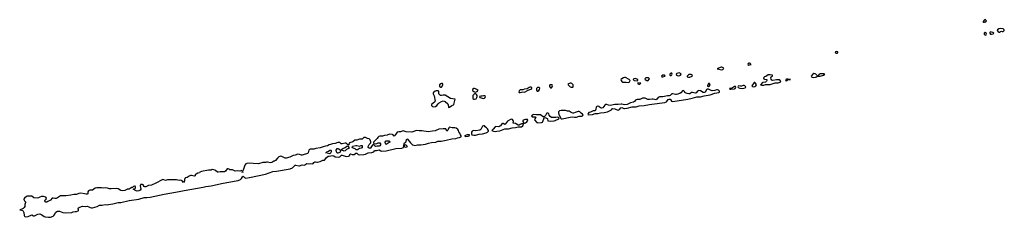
# Model space of a CAD drawing. Header units: inches. Extents: x 2554595 to 2793962, y 331849 to 426146.
# Tile 21 of 45: x 2628761 to 2650816, y 346320 to 350755. Entities that reach past the tile are written whole.
import ezdxf

# ---------------------------------------------------------------- set-up
doc = ezdxf.new("R2010")
doc.units = ezdxf.units.IN
doc.header["$MEASUREMENT"] = 0
for name, color, linetype in [('C6324', 7, 'Continuous'), ('C6334', 7, 'Continuous'), ('C6344', 7, 'Continuous'), ('C6345', 7, 'Continuous'), ('C6355', 7, 'Continuous')]:
    doc.layers.add(name, color=color, linetype=linetype)

msp = doc.modelspace()

# ---------------------------------------------------------------- linework, layer by layer
at = {"layer": 'C6324', "color": 5, "elevation": 20}
msp.add_lwpolyline([(2630000, 346829), (2629970, 346830), (2629910, 346815), (2629797, 346803), (2629678, 346802), (2629650, 346790), (2629610, 346757), (2629575, 346745), (2629550, 346745), (2629510, 346753), (2629490, 346750), (2629450, 346704), (2629390, 346677), (2629370, 346663), (2629359, 346661), (2629350, 346660), (2629332, 346670), (2629327, 346690), (2629333, 346710), (2629356, 346730), (2629362, 346750), (2629345, 346770), (2629293, 346790), (2629246, 346790), (2629210, 346773), (2629184, 346756), (2629150, 346747), (2629080, 346760), (2629030, 346795), (2628930, 346793), (2628910, 346785), (2628867, 346750), (2628855, 346730), (2628857, 346717), (2628870, 346690), (2628888, 346670), (2628892, 346650), (2628878, 346610), (2628876, 346564), (2628861, 346539), (2628841, 346519), (2628810, 346502), (2628761, 346490), (2628830, 346471), (2628840, 346460), (2628852, 346432), (2628863, 346363), (2628869, 346349), (2628879, 346339), (2628894, 346334), (2628950, 346342), (2629030, 346373), (2629070, 346355), (2629090, 346355), (2629168, 346392), (2629210, 346399), (2629230, 346394), (2629259, 346379), (2629310, 346335), (2629329, 346329), (2629410, 346320), (2629450, 346325), (2629512, 346348), (2629535, 346365), (2629549, 346390), (2629561, 346430), (2629590, 346452), (2629610, 346458), (2629650, 346457), (2629730, 346430), (2629783, 346423), (2629927, 346430), (2629957, 346443), (2630000, 346449)], dxfattribs=at)
at = {"layer": 'C6334', "color": 5, "elevation": 20}
for points in [[(2638110, 349161), (2638090, 349159), (2638064, 349150), (2638026, 349110), (2638024, 349090), (2638045, 349045), (2638070, 348930), (2638060, 348910), (2637985, 348850), (2637983, 348830), (2637990, 348822), (2638007, 348807), (2638030, 348801), (2638072, 348808), (2638107, 348830), (2638135, 348870), (2638158, 348890), (2638210, 348922), (2638250, 348933), (2638290, 348916), (2638348, 348868), (2638362, 348842), (2638366, 348790), (2638370, 348784), (2638390, 348793), (2638440, 348830), (2638478, 348842), (2638489, 348851), (2638516, 348970), (2638409, 348989), (2638290, 349059), (2638250, 349061), (2638212, 349052), (2638190, 349054), (2638149, 349090), (2638151, 349129), (2638147, 349150), (2638137, 349157)], [(2638230, 349321), (2638210, 349320), (2638192, 349312), (2638162, 349290), (2638162, 349270), (2638175, 349250), (2638190, 349237), (2638210, 349244), (2638231, 349269), (2638240, 349290), (2638240, 349310)], [(2638950, 349211), (2638932, 349208), (2638905, 349190), (2638904, 349170), (2638910, 349160), (2638930, 349142), (2638950, 349132), (2638970, 349130), (2639010, 349146), (2639031, 349171), (2638970, 349203)], [(2638970, 349096), (2638950, 349094), (2638930, 349076), (2638914, 349050), (2638908, 349030), (2638909, 348989), (2638930, 348974), (2638950, 348969), (2638983, 348977), (2639004, 349010), (2639008, 349030), (2639006, 349050), (2638996, 349076)], [(2639170, 349048), (2639152, 349048), (2639122, 349038), (2639090, 349040), (2639064, 349030), (2639068, 349008), (2639150, 348983), (2639170, 348992), (2639191, 349010), (2639192, 349032)], [(2639150, 348376), (2639130, 348362), (2639091, 348290), (2639070, 348278), (2638970, 348263), (2638930, 348267), (2638910, 348263), (2638895, 348250), (2638884, 348230), (2638879, 348210), (2638878, 348190), (2638887, 348170), (2638930, 348162), (2638970, 348166), (2639050, 348185), (2639130, 348195), (2639210, 348216), (2639243, 348230), (2639257, 348243), (2639264, 348250), (2639263, 348270), (2639243, 348303), (2639218, 348330), (2639191, 348350), (2639170, 348374)], [(2636970, 347955), (2636963, 347963), (2636951, 347990), (2636949, 348010), (2636960, 348030), (2636970, 348036), (2636990, 348037), (2637030, 348035), (2637042, 348030), (2637049, 348010), (2637040, 348000), (2636990, 347966)], [(2638787, 348173), (2638728, 348150), (2638739, 348139), (2638754, 348134), (2638810, 348144), (2638828, 348150), (2638833, 348167), (2638839, 348170)], [(2635710, 347747), (2635615, 347770), (2635630, 347776), (2635640, 347790), (2635675, 347805), (2635710, 347830), (2635730, 347834), (2635739, 347810), (2635736, 347790), (2635723, 347757)], [(2635890, 347761), (2635870, 347762), (2635855, 347790), (2635851, 347830), (2635870, 347861), (2635890, 347865), (2635910, 347859), (2635947, 347830), (2635949, 347810), (2635940, 347790), (2635930, 347777), (2635910, 347769)], [(2636030, 347807), (2635979, 347830), (2635977, 347850), (2635996, 347864), (2636050, 347886), (2636090, 347919), (2636110, 347921), (2636136, 347890), (2636138, 347870), (2636081, 347839), (2636050, 347812)], [(2636310, 347833), (2636295, 347835), (2636275, 347855), (2636230, 347871), (2636207, 347890), (2636216, 347910), (2636224, 347916), (2636290, 347929), (2636310, 347929), (2636370, 347917), (2636410, 347935), (2636430, 347930), (2636435, 347910), (2636430, 347881), (2636410, 347870), (2636370, 347868), (2636350, 347848), (2636330, 347838)], [(2637410, 347949), (2637383, 347937), (2637376, 347910), (2637382, 347902), (2637410, 347896), (2637430, 347900), (2637449, 347910)]]:
    msp.add_lwpolyline(points, close=True, dxfattribs=at)
for points in [[(2640000, 349183), (2639990, 349183), (2639970, 349178), (2639950, 349159), (2639941, 349130), (2639950, 349121), (2639970, 349121), (2640000, 349129)], [(2640000, 348414), (2639974, 348406), (2639950, 348385), (2639930, 348387), (2639870, 348423), (2639816, 348436), (2639821, 348470), (2639815, 348495), (2639797, 348517), (2639770, 348521), (2639684, 348476), (2639662, 348450), (2639645, 348415), (2639635, 348405), (2639630, 348403), (2639590, 348426), (2639576, 348424), (2639564, 348416), (2639534, 348370), (2639518, 348362), (2639490, 348353), (2639430, 348361), (2639410, 348347), (2639370, 348295), (2639335, 348270), (2639373, 348250), (2639410, 348247), (2639450, 348250), (2639516, 348264), (2639630, 348305), (2639710, 348306), (2639790, 348328), (2639870, 348336), (2639930, 348348), (2640000, 348350), (2640000, 348350)], [(2630000, 346449), (2630030, 346453), (2630070, 346466), (2630075, 346470), (2630079, 346490), (2630073, 346510), (2630077, 346530), (2630105, 346550), (2630170, 346568), (2630230, 346565), (2630271, 346570), (2630310, 346559), (2630340, 346540), (2630370, 346534), (2630390, 346536), (2630498, 346562), (2630550, 346591), (2630610, 346590), (2630673, 346607), (2630723, 346603), (2630750, 346606), (2630850, 346623), (2630968, 346652), (2631030, 346655), (2631210, 346701), (2631430, 346729), (2631550, 346764), (2631610, 346763), (2631685, 346770), (2632000, 346840), (2632250, 346881), (2632524, 346936), (2632620, 346950), (2632743, 346977), (2632870, 346997), (2632930, 347013), (2633050, 347029), (2633281, 347079), (2633568, 347130), (2633654, 347150), (2633706, 347170), (2633726, 347190), (2633750, 347231), (2633770, 347246), (2633793, 347213), (2633810, 347204), (2633830, 347202), (2633911, 347211), (2634270, 347290), (2634430, 347348), (2634510, 347354), (2634818, 347410), (2634872, 347430), (2634930, 347487), (2634950, 347489), (2635010, 347475), (2635030, 347477), (2635090, 347501), (2635130, 347492), (2635150, 347496), (2635195, 347525), (2635230, 347523), (2635286, 347526), (2635310, 347521), (2635334, 347530), (2635348, 347550), (2635370, 347567), (2635390, 347567), (2635416, 347556), (2635435, 347555), (2635490, 347571), (2635550, 347600), (2635590, 347605), (2635598, 347610), (2635625, 347655), (2635670, 347689), (2635690, 347696), (2635770, 347707), (2635799, 347699), (2635830, 347677), (2635910, 347670), (2635930, 347676), (2635950, 347689), (2635970, 347712), (2635987, 347713), (2636050, 347689), (2636090, 347686), (2636129, 347690), (2636158, 347710), (2636155, 347730), (2636170, 347742), (2636208, 347728), (2636230, 347726), (2636250, 347732), (2636284, 347750), (2636290, 347758), (2636310, 347760), (2636345, 347730), (2636370, 347720), (2636470, 347727), (2636510, 347735), (2636570, 347766), (2636650, 347771), (2636692, 347790), (2636710, 347811), (2636723, 347817), (2636750, 347818), (2636810, 347835), (2636850, 347810), (2636870, 347805), (2636970, 347809), (2637190, 347862), (2637324, 347870), (2637355, 347890), (2637370, 347971), (2637381, 347990), (2637402, 347998), (2637412, 348008), (2637430, 348081), (2637450, 348076), (2637514, 347994), (2637563, 347950), (2637590, 347936), (2637610, 347934), (2637670, 347947), (2637750, 347949), (2637850, 347963), (2637916, 347984), (2637982, 347998), (2638081, 348010), (2638130, 348028), (2638205, 348030), (2638312, 348048), (2638439, 348081), (2638530, 348088), (2638570, 348103), (2638612, 348110), (2638657, 348130), (2638633, 348170), (2638619, 348210), (2638600, 348240), (2638589, 348270), (2638574, 348290), (2638537, 348317), (2638510, 348326), (2638490, 348330), (2638450, 348326), (2638390, 348342), (2638371, 348329), (2638350, 348279), (2638330, 348253), (2638314, 348290), (2638303, 348303), (2638288, 348308), (2638250, 348308), (2638150, 348296), (2638070, 348261), (2638010, 348256), (2637910, 348235), (2637770, 348263), (2637710, 348261), (2637651, 348269), (2637547, 348233), (2637417, 348237), (2637370, 348256), (2637350, 348257), (2637290, 348241), (2637250, 348240), (2637215, 348230), (2637198, 348210), (2637190, 348187), (2637150, 348139), (2637132, 348152), (2637124, 348170), (2637115, 348175), (2637050, 348183), (2637010, 348174), (2636990, 348160), (2636930, 348156), (2636890, 348139), (2636830, 348144), (2636805, 348135), (2636783, 348110), (2636770, 348085), (2636730, 348054), (2636689, 348010), (2636687, 347990), (2636697, 347977), (2636730, 347971), (2636764, 347976), (2636790, 347992), (2636810, 347995), (2636826, 347990), (2636840, 347970), (2636841, 347950), (2636830, 347925), (2636810, 347916), (2636770, 347919), (2636730, 347908), (2636690, 347946), (2636670, 347947), (2636655, 347930), (2636630, 347883), (2636610, 347868), (2636590, 347869), (2636566, 347890), (2636567, 347907), (2636589, 347951), (2636625, 347995), (2636627, 348013), (2636615, 348055), (2636590, 348084), (2636550, 348088), (2636510, 348109), (2636490, 348114), (2636470, 348108), (2636430, 348071), (2636370, 348077), (2636310, 348052), (2636270, 348052), (2636225, 348015), (2636151, 347990), (2636144, 347970), (2636129, 347949), (2636110, 347946), (2636091, 347971), (2636070, 347985), (2636050, 347987), (2635987, 347967), (2635965, 347970), (2635930, 347998), (2635890, 347999), (2635830, 347978), (2635770, 347972), (2635724, 347956), (2635690, 347950), (2635654, 347926), (2635610, 347919), (2635562, 347898), (2635490, 347878), (2635396, 347864), (2635350, 347852), (2635267, 347853), (2635250, 347845), (2635237, 347830), (2635220, 347770), (2635206, 347754), (2635090, 347716), (2635070, 347714), (2635030, 347731), (2634990, 347734), (2634930, 347712), (2634890, 347708), (2634809, 347670), (2634730, 347650), (2634710, 347649), (2634690, 347655), (2634630, 347687), (2634610, 347689), (2634590, 347686), (2634566, 347674), (2634538, 347650), (2634490, 347596), (2634470, 347582), (2634450, 347577), (2634411, 347549), (2634370, 347544), (2634310, 347560), (2634290, 347558), (2634270, 347553), (2634206, 347550), (2634110, 347522), (2633990, 347526), (2633910, 347537), (2633850, 347528), (2633830, 347518), (2633804, 347490), (2633770, 347379), (2633751, 347350), (2633762, 347330), (2633750, 347318), (2633745, 347330), (2633749, 347350), (2633730, 347369), (2633690, 347354), (2633643, 347363), (2633590, 347359), (2633570, 347365), (2633530, 347389), (2633470, 347389), (2633450, 347404), (2633430, 347409), (2633410, 347405), (2633370, 347358), (2633350, 347344), (2633250, 347342), (2633210, 347335), (2633190, 347335), (2633150, 347368), (2633130, 347377), (2633070, 347392), (2633050, 347375), (2633021, 347381), (2632990, 347380), (2632830, 347348), (2632799, 347330), (2632790, 347319), (2632750, 347312), (2632714, 347290), (2632695, 347270), (2632688, 347252), (2632670, 347241), (2632610, 347257), (2632590, 347257), (2632554, 347246), (2632510, 347215), (2632476, 347204), (2632458, 347190), (2632450, 347170), (2632450, 347138), (2632430, 347102), (2632397, 347137), (2632370, 347152), (2632330, 347150), (2632270, 347160), (2632090, 347164), (2632070, 347162), (2632030, 347143), (2631990, 347165), (2631970, 347166), (2631950, 347163), (2631810, 347085), (2631715, 347045), (2631649, 347031), (2631584, 347004), (2631562, 347002), (2631548, 347008), (2631530, 347049), (2631510, 347060), (2631470, 347053), (2631465, 347050), (2631460, 347030), (2631471, 346950), (2631461, 346930), (2631430, 346914), (2631390, 346910), (2631370, 346913), (2631306, 346950), (2631349, 346970), (2631356, 346984), (2631355, 347005), (2631350, 347017), (2631330, 347021), (2631308, 347010), (2631290, 346992), (2631270, 346989), (2631232, 346970), (2631210, 346949), (2631170, 346953), (2631158, 346942), (2631115, 346925), (2631070, 346918), (2631030, 346922), (2630970, 346959), (2630930, 346966), (2630810, 346963), (2630790, 346957), (2630770, 346959), (2630730, 346974), (2630690, 346981), (2630630, 346972), (2630590, 346979), (2630490, 346984), (2630448, 346972), (2630390, 346933), (2630330, 346929), (2630304, 346916), (2630289, 346890), (2630291, 346850), (2630270, 346841), (2630250, 346838), (2630210, 346850), (2630130, 346862), (2630088, 346852), (2630030, 346829), (2630000, 346829)]]:
    msp.add_lwpolyline(points, dxfattribs=at)
at = {"layer": 'C6344', "color": 5, "elevation": 20}
for points in [[(2647065, 350000), (2647070, 349999), (2647071, 350000)], [(2640000, 349129), (2640030, 349138), (2640070, 349128), (2640147, 349173), (2640210, 349193), (2640232, 349210), (2640231, 349230), (2640210, 349238), (2640190, 349237), (2640171, 349230), (2640130, 349203), (2640067, 349193), (2640030, 349182), (2640000, 349183)], [(2640000, 348350), (2640033, 348370), (2640049, 348409), (2640040, 348420), (2640010, 348418), (2640000, 348414)]]:
    msp.add_lwpolyline(points, dxfattribs=at)
for points in [[(2644470, 349687), (2644411, 349670), (2644387, 349650), (2644490, 349631), (2644510, 349639), (2644525, 349650), (2644530, 349670), (2644490, 349686)], [(2645110, 349778), (2645090, 349777), (2645077, 349770), (2645069, 349750), (2645090, 349737), (2645130, 349747), (2645144, 349750), (2645134, 349754), (2645127, 349770)], [(2642310, 349459), (2642284, 349450), (2642248, 349430), (2642229, 349410), (2642232, 349390), (2642247, 349370), (2642270, 349354), (2642290, 349349), (2642346, 349354), (2642390, 349346), (2642410, 349351), (2642421, 349359), (2642436, 349390), (2642414, 349414), (2642330, 349459)], [(2642550, 349437), (2642520, 349430), (2642506, 349410), (2642523, 349390), (2642590, 349380), (2642609, 349390), (2642609, 349410)], [(2642810, 349453), (2642788, 349450), (2642767, 349430), (2642773, 349410), (2642810, 349387), (2642830, 349385), (2642866, 349430), (2642845, 349450)], [(2643190, 349513), (2643168, 349510), (2643136, 349490), (2643142, 349470), (2643170, 349469), (2643216, 349484), (2643223, 349490), (2643201, 349510)], [(2643350, 349553), (2643326, 349530), (2643321, 349510), (2643330, 349502), (2643350, 349499), (2643370, 349518), (2643374, 349534), (2643370, 349551)], [(2643530, 349560), (2643503, 349557), (2643484, 349550), (2643468, 349530), (2643476, 349510), (2643490, 349499), (2643516, 349496), (2643550, 349503), (2643563, 349510), (2643574, 349530), (2643563, 349550), (2643550, 349556)], [(2643770, 349528), (2643750, 349523), (2643713, 349490), (2643712, 349470), (2643742, 349462), (2643770, 349465), (2643821, 349490), (2643835, 349510), (2643802, 349522)], [(2645570, 349520), (2645530, 349516), (2645477, 349483), (2645441, 349470), (2645423, 349450), (2645429, 349429), (2645442, 349422), (2645495, 349415), (2645498, 349410), (2645498, 349390), (2645490, 349376), (2645470, 349356), (2645410, 349344), (2645390, 349334), (2645366, 349310), (2645358, 349290), (2645384, 349284), (2645430, 349288), (2645470, 349298), (2645530, 349297), (2645570, 349302), (2645682, 349338), (2645750, 349339), (2645797, 349350), (2645807, 349370), (2645793, 349393), (2645770, 349403), (2645710, 349402), (2645630, 349391), (2645610, 349397), (2645590, 349423), (2645584, 349450), (2645593, 349470), (2645623, 349490), (2645627, 349510)], [(2645950, 349427), (2645924, 349410), (2645922, 349398), (2645912, 349390), (2645930, 349386), (2645950, 349391), (2645970, 349405), (2646026, 349410), (2645970, 349416)], [(2646550, 349544), (2646525, 349535), (2646488, 349490), (2646495, 349470), (2646510, 349464), (2646550, 349460), (2646590, 349466), (2646608, 349470), (2646630, 349487), (2646645, 349490), (2646630, 349495), (2646595, 349535), (2646581, 349541)], [(2646690, 349540), (2646670, 349528), (2646657, 349510), (2646653, 349493), (2646654, 349490), (2646690, 349488), (2646766, 349510), (2646792, 349530), (2646770, 349536)], [(2640400, 349230), (2640362, 349230), (2640340, 349210), (2640335, 349190), (2640337, 349170), (2640351, 349151), (2640370, 349152), (2640390, 349167), (2640406, 349190), (2640415, 349215)], [(2640670, 349296), (2640650, 349295), (2640639, 349290), (2640630, 349280), (2640627, 349270), (2640630, 349259), (2640650, 349229), (2640670, 349229), (2640691, 349250), (2640698, 349270), (2640686, 349290)], [(2641110, 349328), (2641090, 349328), (2641040, 349310), (2641050, 349290), (2641090, 349251), (2641110, 349241), (2641130, 349238), (2641150, 349244), (2641156, 349250), (2641159, 349270), (2641155, 349290), (2641130, 349321)], [(2644170, 349199), (2644143, 349177), (2644116, 349130), (2644090, 349118), (2644070, 349119), (2644010, 349155), (2643970, 349165), (2643940, 349150), (2643910, 349110), (2643890, 349105), (2643830, 349122), (2643810, 349117), (2643770, 349092), (2643750, 349089), (2643715, 349095), (2643686, 349106), (2643663, 349123), (2643650, 349144), (2643630, 349163), (2643610, 349161), (2643570, 349114), (2643550, 349101), (2643530, 349097), (2643500, 349080), (2643470, 349073), (2643450, 349074), (2643390, 349093), (2643370, 349088), (2643330, 349055), (2643309, 349049), (2643270, 349046), (2643170, 349021), (2643090, 349023), (2643062, 349010), (2643030, 348968), (2643010, 348954), (2642950, 348973), (2642930, 348974), (2642870, 348960), (2642830, 348960), (2642774, 348994), (2642750, 348997), (2642714, 348990), (2642655, 348965), (2642590, 348963), (2642570, 348959), (2642552, 348948), (2642530, 348921), (2642510, 348905), (2642446, 348890), (2642370, 348850), (2642310, 348843), (2642250, 348859), (2642230, 348860), (2642170, 348848), (2642090, 348853), (2641990, 348827), (2641950, 348836), (2641910, 348854), (2641890, 348851), (2641870, 348836), (2641821, 348779), (2641793, 348767), (2641770, 348775), (2641730, 348809), (2641710, 348814), (2641690, 348810), (2641676, 348790), (2641669, 348750), (2641650, 348711), (2641610, 348710), (2641564, 348690), (2641550, 348680), (2641510, 348669), (2641493, 348650), (2641489, 348630), (2641510, 348617), (2641590, 348630), (2641652, 348648), (2641710, 348648), (2641774, 348666), (2641854, 348674), (2641930, 348690), (2642015, 348730), (2642030, 348751), (2642050, 348761), (2642090, 348756), (2642147, 348730), (2642170, 348728), (2642197, 348743), (2642225, 348775), (2642250, 348782), (2642290, 348763), (2642310, 348761), (2642366, 348770), (2642480, 348800), (2642570, 348802), (2642640, 348820), (2642752, 348830), (2642870, 348848), (2642919, 348861), (2643210, 348897), (2643250, 348910), (2643290, 348966), (2643310, 348971), (2643330, 348968), (2643340, 348960), (2643363, 348923), (2643390, 348917), (2643730, 348971), (2643823, 348990), (2643930, 349024), (2644010, 349026), (2644090, 349045), (2644230, 349066), (2644334, 349106), (2644418, 349122), (2644436, 349130), (2644440, 349150), (2644414, 349174), (2644390, 349182), (2644370, 349181), (2644330, 349162), (2644270, 349161), (2644247, 349167), (2644190, 349197)], [(2642610, 349336), (2642605, 349330), (2642610, 349315), (2642630, 349310), (2642650, 349311), (2642674, 349330)], [(2644190, 349322), (2644164, 349270), (2644170, 349263), (2644190, 349258), (2644210, 349269), (2644225, 349290), (2644221, 349301), (2644210, 349320)], [(2644792, 349252), (2644770, 349252), (2644730, 349224), (2644710, 349217), (2644663, 349210), (2644670, 349199), (2644690, 349193), (2644770, 349203), (2644785, 349210), (2644799, 349230)], [(2644990, 349278), (2644970, 349277), (2644930, 349263), (2644903, 349263), (2644867, 349273), (2644854, 349266), (2644848, 349250), (2644852, 349230), (2644890, 349215), (2644952, 349212), (2645010, 349226), (2645020, 349230), (2645028, 349250), (2645006, 349270)], [(2645230, 349344), (2645210, 349343), (2645157, 349270), (2645174, 349254), (2645190, 349251), (2645230, 349259), (2645250, 349268), (2645263, 349290), (2645246, 349330)], [(2640890, 348720), (2640850, 348708), (2640831, 348690), (2640827, 348667), (2640837, 348630), (2640870, 348577), (2640873, 348550), (2640879, 348539), (2640890, 348530), (2640910, 348528), (2641090, 348569), (2641150, 348573), (2641190, 348567), (2641230, 348568), (2641290, 348586), (2641350, 348592), (2641370, 348598), (2641386, 348610), (2641370, 348638), (2641338, 348658), (2641305, 348690), (2641294, 348694), (2641270, 348692), (2641205, 348675), (2641164, 348656), (2641150, 348658), (2641110, 348674), (2641070, 348699), (2641030, 348704), (2640990, 348717), (2640930, 348715)], [(2640118, 348518), (2640090, 348518), (2640059, 348510), (2640029, 348490), (2640029, 348469), (2640050, 348431), (2640070, 348430), (2640090, 348440), (2640120, 348460), (2640138, 348482), (2640142, 348490), (2640132, 348512)], [(2640590, 348655), (2640570, 348654), (2640563, 348650), (2640536, 348604), (2640510, 348574), (2640490, 348575), (2640430, 348621), (2640337, 348617), (2640270, 348625), (2640238, 348610), (2640224, 348590), (2640250, 348577), (2640310, 348574), (2640320, 348570), (2640315, 348550), (2640299, 348530), (2640296, 348510), (2640343, 348450), (2640370, 348443), (2640450, 348448), (2640470, 348458), (2640482, 348470), (2640510, 348555), (2640523, 348557), (2640550, 348553), (2640576, 348536), (2640582, 348530), (2640590, 348487), (2640650, 348479), (2640730, 348484), (2640758, 348490), (2640834, 348530), (2640842, 348550), (2640830, 348563), (2640810, 348568), (2640770, 348557), (2640730, 348563), (2640670, 348563), (2640643, 348583), (2640622, 348610), (2640610, 348641)]]:
    msp.add_lwpolyline(points, close=True, dxfattribs=at)
at = {"layer": 'C6345', "color": 5, "elevation": 20}
msp.add_lwpolyline([(2647071, 350000), (2647089, 350010), (2647089, 350030), (2647050, 350037), (2647028, 350030), (2647033, 350010), (2647050, 350002), (2647065, 350000)], dxfattribs=at)
at = {"layer": 'C6355', "color": 5, "elevation": 20}
for points in [[(2650390, 350755), (2650370, 350750), (2650332, 350710), (2650350, 350698), (2650370, 350697), (2650390, 350703), (2650405, 350710), (2650416, 350730)], [(2650390, 350466), (2650367, 350453), (2650365, 350430), (2650370, 350420), (2650390, 350405), (2650410, 350414), (2650417, 350430), (2650412, 350452)], [(2650510, 350483), (2650492, 350470), (2650492, 350450), (2650510, 350432), (2650530, 350430), (2650570, 350439), (2650581, 350450), (2650558, 350470)], [(2650733, 350553), (2650690, 350547), (2650663, 350530), (2650658, 350510), (2650661, 350501), (2650680, 350480), (2650690, 350475), (2650710, 350476), (2650730, 350487), (2650750, 350497), (2650770, 350491), (2650790, 350493), (2650814, 350510), (2650816, 350530), (2650790, 350546)]]:
    msp.add_lwpolyline(points, close=True, dxfattribs=at)

doc.saveas('drawing.dxf')
